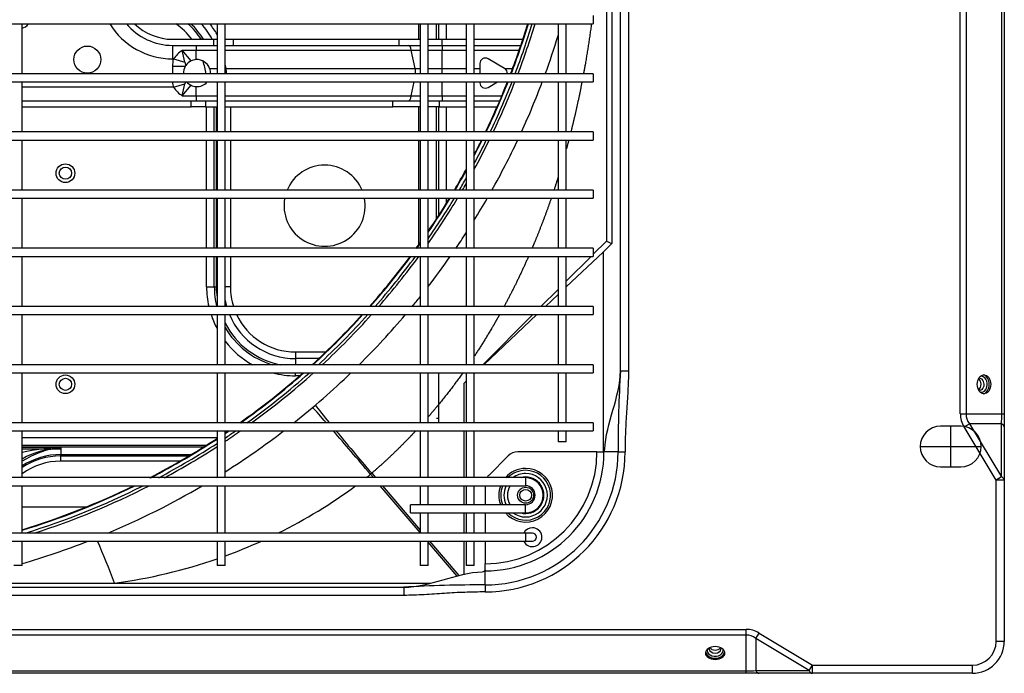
# Model space of a CAD drawing. Header units: millimetres. Extents: x -8884 to 95252, y -19446 to 55103.
# Tile 25 of 39: x -1922 to -1885, y -5097 to -5073. Entities that reach past the tile are written whole.
import ezdxf

# ---------------------------------------------------------------- set-up
doc = ezdxf.new("R2010")
doc.units = ezdxf.units.MM
doc.header["$LTSCALE"] = 1000
doc.header["$MEASUREMENT"] = 0
doc.linetypes.add('DASHED', pattern=[0.75, 0.5, -0.25])
doc.layers.add('KLIMA_NOWE', color=3, linetype='Continuous')
doc.layers.add('klimat_gaz', color=211, linetype='DASHED', lineweight=50)

# ---------------------------------------------------------------- blocks, each defined once
blk = doc.blocks.new('zw$D4A5')
at = {"layer": 'KLIMA_NOWE'}
for p, q in [((89.55, 727.77), (89.55, 152.77)), ((92.55, 152.77), (92.55, 727.77)), ((111.05, 727.77), (111.05, 152.77)), ((114.05, 152.77), (114.05, 727.77)), ((132.55, 727.77), (132.55, 152.77)), ((135.55, 152.77), (135.55, 727.77)), ((154.05, 727.77), (154.05, 152.77)), ((157.05, 152.77), (157.05, 727.77)), ((175.55, 727.77), (175.55, 152.77)), ((178.55, 152.77), (178.55, 727.77)), ((197.05, 727.77), (197.05, 152.77)), ((200.05, 152.77), (200.05, 727.77)), ((218.55, 727.77), (218.55, 152.77)), ((221.55, 152.77), (221.55, 727.77)), ((240.05, 727.77), (240.05, 152.77)), ((48.8, 702.77), (48.8, 177.77)), ((51.8, 177.77), (51.8, 702.77)), ((69.3, 702.77), (69.3, 177.77)), ((72.3, 177.77), (72.3, 702.77)), ((0, 96.3), (0, 674.23)), ((0.88, 674.23), (0.88, 96.3)), ((14.12, 96.3), (14.12, 674.23)), ((16.24, 674.23), (16.24, 96.3)), ((28.8, 222.77), (28.8, 657.77)), ((31.8, 657.77), (31.8, 222.77)), ((33.34, 395.53), (33.34, 329.59)), ((39.8, 363.77), (39.8, 366.77)), ((39.8, 363.77), (48.8, 363.77)), ((51.8, 363.77), (69.3, 363.77)), ((61.5, 363.77), (61.5, 340.06)), ((72.3, 363.77), (89.55, 363.77)), ((83.01, 363.77), (83.01, 349.47)), ((83.51, 363.77), (83.51, 349.47)), ((83.62, 296.78), (83.62, 363.77)), ((84.35, 363.77), (84.35, 295.61)), ((87.19, 363.77), (87.19, 291.77)), ((92.55, 363.77), (111.05, 363.77)), ((114.05, 363.77), (132.55, 363.77)), ((135.55, 363.77), (154.05, 363.77)), ((157.05, 363.77), (175.55, 363.77)), ((178.55, 363.77), (197.05, 363.77)), ((200.05, 363.77), (218.55, 363.77)), ((209.3, 363.77), (209.3, 301.27)), ((211.55, 363.77), (211.55, 301.27)), ((216.55, 307.88), (216.55, 363.77)), ((221.55, 363.77), (240.05, 363.77)), ((78.41, 349.47), (80.83, 349.47)), ((78.41, 305.44), (78.41, 349.47)), ((83.01, 349.47), (80.33, 349.47)), ((80.33, 349.47), (80.33, 302.16)), ((83.51, 349.47), (80.83, 349.47)), ((80.83, 349.47), (80.83, 301.33)), ((33.34, 329.59), (33.34, 212.85)), ((216.55, 307.88), (217.79, 303.63)), ((224.31, 308.24), (221.55, 308.24)), ((224.31, 308.24), (224.31, 303.49)), ((227.05, 307.88), (225.81, 303.63)), ((232.05, 308.17), (227.05, 308.17)), ((227.05, 308.17), (227.05, 307.88)), ((232.05, 308.17), (232.05, 293.02)), ((234.3, 308.17), (234.3, 293.02)), ((213.37, 304.61), (213.37, 299.53)), ((213.37, 304.61), (217.31, 301.36)), ((224.67, 303.26), (224.31, 303.49)), ((226.29, 301.36), (230.23, 304.61)), ((230.23, 304.61), (230.23, 299.53)), ((209.3, 301.27), (211.55, 301.27)), ((209.3, 296), (209.3, 301.27)), ((211.55, 301.27), (211.55, 296)), ((213.37, 299.53), (211.55, 299.53)), ((213.37, 299.53), (216.81, 299.53)), ((213.37, 299.53), (213.37, 291.77)), ((226.79, 299.53), (230.23, 299.53)), ((232.05, 299.53), (230.23, 299.53)), ((230.23, 299.53), (230.23, 291.77)), ((142.8, 295.61), (154.05, 295.61)), ((142.8, 295.61), (142.8, 292.03)), ((157.05, 295.61), (175.55, 295.61)), ((178.55, 295.61), (197.05, 295.61)), ((200.05, 295.61), (209.3, 295.61)), ((209.3, 296), (209.3, 291.77)), ((211.55, 296), (209.3, 296)), ((211.55, 296), (211.55, 291.77)), ((48.8, 291.77), (39.8, 291.77)), ((39.8, 288.77), (39.8, 291.77)), ((69.3, 291.77), (51.8, 291.77)), ((89.55, 291.77), (72.3, 291.77)), ((111.05, 291.77), (92.55, 291.77)), ((132.55, 291.77), (114.05, 291.77)), ((154.05, 291.77), (135.55, 291.77)), ((142.8, 292.77), (142.8, 291.77)), ((142.8, 292.77), (154.05, 292.77)), ((142.8, 292.03), (142.8, 291.77)), ((154.05, 292.03), (142.8, 292.03)), ((157.05, 292.77), (175.55, 292.77)), ((175.55, 292.03), (157.05, 292.03)), ((175.55, 291.77), (157.05, 291.77)), ((178.55, 292.77), (197.05, 292.77)), ((197.05, 292.03), (178.55, 292.03)), ((197.05, 291.77), (178.55, 291.77)), ((200.05, 292.77), (209.3, 292.77)), ((209.3, 292.03), (200.05, 292.03)), ((218.55, 291.77), (200.05, 291.77)), ((240.05, 291.77), (221.55, 291.77)), ((223.55, 294.48), (223.55, 291.77)), ((234.3, 293.02), (232.05, 293.02)), ((232.05, 293.02), (232.05, 291.77)), ((234.3, 293.02), (234.3, 291.77)), ((39.8, 288.77), (48.8, 288.77)), ((51.8, 288.77), (69.3, 288.77)), ((72.3, 288.77), (89.55, 288.77)), ((92.55, 288.77), (111.05, 288.77)), ((114.05, 288.77), (132.55, 288.77)), ((135.55, 288.77), (154.05, 288.77)), ((142.8, 286.83), (142.8, 288.75)), ((157.05, 288.77), (175.55, 288.77)), ((178.55, 288.77), (197.05, 288.77)), ((200.05, 288.77), (218.55, 288.77)), ((209.3, 288.77), (209.3, 226.78)), ((211.55, 288.77), (211.55, 226.78)), ((213.37, 288.77), (213.37, 220.03)), ((218.54, 288.77), (218.55, 288.76)), ((221.55, 288.77), (240.05, 288.77)), ((223.55, 288.44), (225.06, 288.77)), ((223.55, 288.77), (223.55, 288.44)), ((223.55, 288.44), (223.55, 218.57)), ((230.23, 288.77), (230.23, 220.03)), ((232.05, 288.77), (232.05, 285.79)), ((234.3, 288.77), (234.3, 285.79)), ((154.05, 286.83), (142.8, 286.83)), ((175.55, 286.83), (157.05, 286.83)), ((197.05, 286.83), (178.55, 286.83)), ((209.3, 286.83), (200.05, 286.83)), ((234.3, 285.79), (232.05, 285.79)), ((232.05, 285.79), (232.05, 224.57)), ((234.3, 285.79), (234.3, 224.57)), ((109.96, 261.23), (109.96, 262.77)), ((109.96, 262.77), (111.05, 262.77)), ((116.32, 262.77), (114.05, 262.77)), ((118.74, 262.77), (116.32, 262.77)), ((116.32, 254.17), (116.32, 262.77)), ((118.74, 262.77), (118.74, 251.61)), ((72.3, 234), (73.55, 235.06)), ((73.94, 234.64), (72.3, 233.25)), ((73.94, 234.64), (73.55, 235.06)), ((52.03, 216.77), (69.3, 231.45)), ((69.3, 230.7), (52.92, 216.77)), ((209.3, 226.78), (211.55, 226.78)), ((209.3, 216.77), (209.3, 226.78)), ((211.55, 226.78), (211.55, 216.77)), ((31.8, 222.77), (28.8, 222.77)), ((234.3, 224.57), (232.05, 224.57)), ((232.05, 224.57), (232.05, 216.77)), ((234.3, 224.57), (234.3, 216.77)), ((59.3, 220.27), (59.3, 177.77)), ((59.3, 220.27), (62.3, 220.27)), ((62.3, 177.77), (62.3, 220.27)), ((213.37, 220.03), (218.55, 218.9)), ((213.37, 220.03), (213.37, 216.77)), ((223.55, 218.57), (230.23, 220.03)), ((223.55, 218.57), (223.55, 216.77)), ((230.23, 220.03), (230.23, 216.77)), ((48.8, 216.77), (39.8, 216.77)), ((39.8, 213.77), (39.8, 216.77)), ((59.3, 216.77), (51.8, 216.77)), ((69.3, 216.77), (62.3, 216.77)), ((89.55, 216.77), (72.3, 216.77)), ((111.05, 216.77), (92.55, 216.77)), ((132.55, 216.77), (114.05, 216.77)), ((154.05, 216.77), (135.55, 216.77)), ((175.55, 216.77), (157.05, 216.77)), ((158.42, 217.21), (175.55, 217.21)), ((178.55, 217.21), (197.05, 217.21)), ((197.05, 216.77), (178.55, 216.77)), ((200.05, 217.21), (209.3, 217.21)), ((218.55, 216.77), (200.05, 216.77)), ((240.05, 216.77), (221.55, 216.77)), ((234.3, 217.21), (240.05, 217.21)), ((35.94, 203.08), (48.51, 213.77)), ((48.8, 213.26), (36.1, 202.47)), ((39.8, 213.77), (48.8, 213.77)), ((51.8, 213.77), (59.3, 213.77)), ((62.3, 213.77), (69.3, 213.77)), ((72.3, 213.77), (89.55, 213.77)), ((92.55, 213.77), (111.05, 213.77)), ((114.05, 213.77), (132.55, 213.77)), ((135.55, 213.77), (154.05, 213.77)), ((157.05, 213.77), (175.55, 213.77)), ((178.55, 213.77), (197.05, 213.77)), ((200.05, 213.77), (218.55, 213.77)), ((209.3, 209.66), (209.3, 213.77)), ((211.55, 213.77), (211.55, 209.66)), ((213.37, 213.77), (213.37, 208.6)), ((221.55, 213.77), (240.05, 213.77)), ((223.55, 213.77), (223.55, 208.6)), ((230.23, 213.77), (230.23, 208.6)), ((232.05, 213.77), (232.05, 208.67)), ((234.3, 213.77), (234.3, 208.67)), ((94.3, 210.66), (94.3, 209.93)), ((111.05, 209.93), (94.3, 209.93)), ((167.99, 210.66), (175.55, 210.66)), ((175.55, 209.93), (169.12, 209.93)), ((178.55, 210.66), (197.05, 210.66)), ((197.05, 209.93), (178.55, 209.93)), ((200.05, 210.66), (209.3, 210.66)), ((209.3, 209.93), (200.05, 209.93)), ((209.3, 209.66), (209.3, 199.77)), ((211.55, 209.66), (209.3, 209.66)), ((211.55, 209.66), (211.55, 199.77)), ((213.37, 208.6), (211.55, 208.6)), ((213.37, 208.6), (213.37, 199.77)), ((213.37, 208.6), (218.55, 208.6)), ((221.55, 208.6), (223.55, 208.6)), ((223.55, 208.6), (223.55, 199.77)), ((223.55, 208.6), (230.23, 208.6)), ((230.23, 208.6), (230.23, 199.77)), ((232.05, 208.6), (230.23, 208.6)), ((234.3, 208.67), (232.05, 208.67)), ((232.05, 208.67), (232.05, 199.77)), ((234.3, 210.66), (240.05, 210.66)), ((240.05, 209.93), (234.3, 209.93)), ((234.3, 208.67), (234.3, 199.77)), ((175.55, 207.09), (173.59, 207.09)), ((197.05, 207.09), (178.55, 207.09)), ((209.3, 207.09), (200.05, 207.09)), ((240.05, 207.09), (234.3, 207.09)), ((36.61, 200.5), (48.8, 200.5)), ((51.8, 200.5), (59.3, 200.5)), ((62.3, 200.5), (69.3, 200.5)), ((72.3, 200.5), (89.55, 200.5)), ((92.55, 200.5), (107.21, 200.5)), ((107.94, 199.77), (107.21, 200.5)), ((107.9, 199.77), (107.21, 200.5)), ((48.8, 199.77), (39.8, 199.77)), ((39.8, 196.77), (39.8, 199.77)), ((39.8, 196.77), (48.8, 196.77)), ((59.3, 199.77), (51.8, 199.77)), ((51.8, 196.77), (59.3, 196.77)), ((69.3, 199.77), (62.3, 199.77)), ((62.3, 196.77), (69.3, 196.77)), ((89.55, 199.77), (72.3, 199.77)), ((72.3, 196.77), (89.55, 196.77)), ((111.05, 199.77), (92.55, 199.77)), ((92.55, 196.77), (111.05, 196.77)), ((111.05, 196.43), (110.73, 196.77)), ((111.05, 196.65), (110.93, 196.77)), ((132.55, 199.77), (114.05, 199.77)), ((114.05, 196.77), (132.55, 196.77)), ((154.05, 199.77), (135.55, 199.77)), ((135.55, 196.77), (154.05, 196.77)), ((175.55, 199.77), (157.05, 199.77)), ((157.05, 196.77), (175.55, 196.77)), ((197.05, 199.77), (178.55, 199.77)), ((178.55, 196.77), (197.05, 196.77)), ((218.55, 199.77), (200.05, 199.77)), ((200.05, 196.77), (218.55, 196.77)), ((209.3, 196.77), (209.3, 188.32)), ((211.55, 196.77), (211.55, 187.35)), ((213.37, 196.77), (213.37, 186.58)), ((240.05, 199.77), (221.55, 199.77)), ((221.55, 196.77), (240.05, 196.77)), ((223.55, 196.77), (223.55, 194.67)), ((230.23, 196.77), (230.23, 180.15)), ((232.05, 196.77), (232.05, 179.53)), ((234.3, 196.77), (234.3, 178.78)), ((32.67, 192.77), (30.07, 192.77)), ((32.67, 192.77), (37.86, 192.77)), ((38.22, 192.77), (37.86, 192.77)), ((38.22, 192.77), (40.46, 192.77)), ((48.8, 192.77), (40.46, 192.77)), ((59.3, 192.77), (51.8, 192.77)), ((69.3, 192.77), (62.3, 192.77)), ((132.55, 175.1), (114.05, 193.64)), ((132.55, 173.66), (114.05, 193.25)), ((218.55, 194.67), (218.26, 194.67)), ((223.55, 194.67), (221.55, 194.67)), ((225.34, 194.67), (223.55, 194.67)), ((80.34, 184.23), (73.26, 191.3)), ((216.53, 191.67), (218.55, 188.17)), ((223.55, 185.58), (227.07, 191.67)), ((223.53, 185.54), (223.55, 185.58)), ((223.55, 185.58), (223.55, 182.55)), ((81.8, 151.43), (81.8, 180.69)), ((48.8, 177.77), (48.8, 175.27)), ((51.8, 177.77), (48.8, 177.77)), ((51.8, 175.27), (51.8, 177.77)), ((59.3, 177.77), (62.3, 177.77)), ((72.3, 177.77), (69.3, 177.77)), ((141.87, 165.77), (135.55, 172.1)), ((140, 165.77), (135.55, 170.48)), ((89.55, 165.77), (85.55, 165.77)), ((85.55, 162.77), (85.55, 165.77)), ((111.05, 165.77), (92.55, 165.77)), ((132.55, 165.77), (114.05, 165.77)), ((154.05, 165.77), (135.55, 165.77)), ((175.55, 165.77), (157.05, 165.77)), ((197.05, 165.77), (178.55, 165.77)), ((218.55, 165.77), (200.05, 165.77)), ((240.05, 165.77), (221.55, 165.77)), ((85.55, 162.77), (89.55, 162.77)), ((92.55, 162.77), (111.05, 162.77)), ((114.05, 162.77), (132.55, 162.77)), ((135.55, 162.77), (154.05, 162.77)), ((155.66, 149.18), (142.84, 162.77)), ((154.05, 153.56), (144.86, 162.77)), ((157.05, 162.77), (175.55, 162.77)), ((178.55, 162.77), (197.05, 162.77)), ((200.05, 162.77), (218.55, 162.77)), ((221.55, 162.77), (240.05, 162.77)), ((92.55, 152.77), (89.55, 152.77)), ((114.05, 152.77), (111.05, 152.77)), ((135.55, 152.77), (132.55, 152.77)), ((157.05, 152.77), (154.05, 152.77)), ((159.65, 147.94), (154.84, 152.77)), ((178.55, 152.77), (175.55, 152.77)), ((200.05, 152.77), (197.05, 152.77)), ((221.55, 152.77), (218.55, 152.77)), ((243.05, 152.77), (240.05, 152.77)), ((81.8, 151.43), (81.8, 149.19)), ((81.8, 149.19), (81.8, 148.83)), ((155.66, 149.18), (81.8, 149.18)), ((158.84, 145.99), (155.66, 149.18)), ((81.8, 143.63), (81.8, 148.83)), ((81.93, 148.83), (81.8, 148.83)), ((159.65, 147.94), (158.84, 145.99)), ((484.85, 145.99), (158.84, 145.99)), ((484.04, 147.94), (159.65, 147.94)), ((81.8, 143.63), (81.8, 141.03)), ((111.8, 142.77), (111.8, 139.77)), ((111.8, 142.77), (521.8, 142.77)), ((521.8, 139.77), (111.8, 139.77)), ((0, 91.52), (0, 96.3)), ((0, 96.3), (0.88, 96.3)), ((0.88, 96.3), (14.12, 96.3)), ((14.12, 96.3), (16.24, 96.3)), ((0, 71.85), (0, 91.52)), ((1.05, 73.02), (12.91, 92.7)), ((1.05, 92.7), (1.05, 73.02)), ((12.91, 92.7), (1.05, 92.7)), ((14.86, 91.52), (3, 71.85)), ((12.91, 92.7), (14.86, 91.52)), ((1.05, 73.02), (3, 71.85)), ((0, 12.77), (0, 71.85)), ((0, 71.85), (3, 71.85)), ((3, 71.85), (3, 12.77)), ((83.8, 32.02), (83.8, 9.52)), ((76.3, 24.52), (76.3, 17.02)), ((91.3, 17.02), (91.3, 24.52)), ((76.3, 20.77), (91.3, 20.77)), ((71.38, 3.97), (91.05, 15.83)), ((91.05, 15.83), (92.23, 13.87)), ((95.84, 17.21), (1147.76, 17.21)), ((95.84, 17.21), (95.84, 15.09)), ((1147.76, 15.09), (95.84, 15.09)), ((95.84, 15.09), (95.84, 1.84)), ((0, 12.77), (3, 12.77)), ((92.23, 13.87), (72.56, 2.01)), ((92.23, 2.01), (92.23, 13.87)), ((11.8, 3.97), (71.38, 3.97)), ((11.8, 0.97), (11.8, 3.97)), ((72.56, 2.01), (71.38, 3.97)), ((71.38, 0.97), (71.38, 3.97)), ((71.38, 0.97), (11.8, 0.97)), ((91.05, 0.97), (71.38, 0.97)), ((72.56, 2.01), (92.23, 2.01)), ((95.84, 0.97), (91.05, 0.97)), ((95.84, 1.84), (1147.76, 1.84)), ((95.84, 1.84), (95.84, 0.97)), ((1147.76, 0.97), (95.84, 0.97))]:
    blk.add_line(p, q, dxfattribs=at)
for centre, radius in [((106.8, 347.77), 3.45), ((106.8, 347.77), 2.25), ((184.8, 347.77), 3.45), ((184.8, 347.77), 2.25), ((226.8, 339.67), 5), ((65.8, 177.77), 2.95), ((65.8, 177.77), 2.15)]:
    blk.add_circle(centre, radius, dxfattribs=at)
for centre, radius, start, end in [((321.84, 445.8), 293, 196.2589, 201.2684), ((321.84, 445.8), 281.2, 196.9614, 206.0911), ((321.84, 445.8), 281, 196.9738, 206.0077), ((54.35, 349.47), 24.06, 0, 36.4463), ((54.35, 349.47), 25.98, 0, 33.3811), ((54.35, 349.47), 26.48, 0, 32.676), ((47.33, 344.5), 36.52, 7.8272, 31.8815), ((54.35, 349.47), 28.66, 0, 29.9184), ((0.26, 345.89), 83.32, 2.4615, 12.3904), ((241.19, 364.06), 2.75, 186.1145, 245.5133), ((321.84, 445.8), 282.55, 197.1122, 206.6459), ((321.84, 445.8), 283.55, 197.7566, 207.0458), ((-140.37, 778.59), 481.43, 291.1513, 293.1479), ((321.84, 445.8), 293, 202.8311, 210.4665), ((254.3, 308.17), 27.25, 121.5294, 180), ((223.68, 354.74), 191.99, 187.5256, 199.1803), ((254.3, 308.17), 22.25, 129.8253, 180), ((254.3, 308.17), 20, 135.4387, 180), ((321.84, 445.8), 281, 207.3696, 213.2411), ((321.84, 445.8), 281.2, 207.4483, 213.2143), ((321.84, 445.8), 282.55, 207.9719, 213.0349), ((321.84, 445.8), 283.55, 208.35, 212.9036), ((225.3, 296.17), 14.61, 126.7634, 144.7135), ((218.3, 296.17), 14.61, 35.2865, 53.2366), ((217.94, 322.77), 27.16, 307.0503, 324.51), ((270.98, 553.98), 255.94, 256.9915, 258.005), ((221.8, 299.17), 5, 130.5814, 153.9883), ((221.8, 299.17), 5, 59.8738, 92.9016), ((221.8, 299.17), 5, 26.0117, 54.9829), ((172.62, 553.98), 255.94, 281.995, 283.0085), ((217.94, 322.77), 30, 303.0585, 317.4902), ((221.8, 299.17), 5, 175.8419, 229.0025), ((221.8, 299.17), 5, 153.9883, 175.8419), ((221.8, 299.17), 5, 290.4923, 4.1581), ((221.8, 299.17), 5, 4.1581, 26.0117), ((217.94, 322.77), 30.73, 302.1714, 316.0163), ((142.8, 262.77), 32.84, 90, 102.7545), ((217.94, 322.77), 27.16, 277.6482, 287.8996), ((217.94, 322.77), 33.52, 299.2205, 311.2768), ((321.84, 445.8), 293, 211.6044, 211.7161), ((142.8, 262.77), 32.84, 108.1875, 117.9937), ((142.8, 262.77), 30, 90, 103.9849), ((142.8, 262.77), 29.27, 90, 97.764), ((221.8, 299.17), 5, 267.0936, 290.4923), ((217.94, 322.77), 35.94, 300.3796, 307.9788), ((223.68, 354.74), 191.99, 200.1328, 204.329), ((321.84, 445.8), 293, 212.4084, 217.5508), ((321.84, 445.8), 283.55, 213.6286, 214.9924), ((321.84, 445.8), 282.55, 213.7636, 214.7017), ((321.84, 445.8), 281.2, 213.9481, 214.3015), ((321.84, 445.8), 281, 213.9755, 214.2417), ((142.8, 262.77), 30, 119.9383, 163.4022), ((142.8, 262.77), 29.27, 117.3369, 169.2333), ((142.8, 262.77), 32.84, 127.6605, 151.1019), ((142.8, 262.77), 26.48, 100.9305, 105.8917), ((142.8, 262.77), 26.48, 112.7757, 180), ((142.8, 262.77), 24.06, 115.2124, 180), ((142.8, 262.77), 24.06, 90, 107.5357), ((321.84, 445.8), 281, 215.3141, 221.3959), ((321.84, 445.8), 281.2, 215.3716, 221.4421), ((321.84, 445.8), 282.55, 215.7563, 221.7519), ((321.84, 445.8), 283.55, 216.0359, 221.9778), ((142.8, 262.77), 32.84, 165.2026, 180), ((223.68, 354.74), 191.99, 206.5137, 216.4827), ((172.8, 252.02), 15, 79.436, 280.564), ((172.8, 252.02), 15, 79.436, 280.564), ((172.8, 252.02), 15, 0, 67.4597), ((172.8, 252.02), 15, 0, 67.4597), ((321.84, 445.8), 293, 218.5031, 223.9922), ((321.84, 445.8), 281, 222.3127, 227.6509), ((321.84, 445.8), 281.2, 222.3574, 227.688), ((321.84, 445.8), 282.55, 222.6575, 227.9373), ((321.84, 445.8), 283.55, 222.8763, 228.1194), ((172.8, 252.02), 15, 292.5403, 0), ((172.8, 252.02), 15, 292.5403, 0), ((223.68, 354.74), 191.99, 217.9482, 218.5597), ((321.84, 445.8), 293, 224.8305, 229.7552), ((321.84, 445.8), 281, 228.4732, 233.3351), ((321.84, 445.8), 281.2, 228.5093, 233.3655), ((321.84, 445.8), 282.55, 228.7515, 233.5692), ((321.84, 445.8), 283.55, 228.9285, 233.7182), ((-448.32, 193.89), 480.99, 359.8657, 3.4414), ((321.84, 445.8), 293, 230.5194, 231.415), ((321.84, 445.8), 281, 234.094, 234.594), ((321.84, 445.8), 281.2, 234.1235, 234.5367), ((321.84, 445.8), 293, 232.3656, 235.0629), ((321.84, 445.8), 283.55, 234.9158, 238.9401), ((321.84, 445.8), 282.55, 235.2055, 238.8179), ((321.84, 445.8), 281.2, 235.6043, 238.6509), ((321.84, 445.8), 281, 235.6639, 238.6261), ((94.3, 171.27), 38.66, 90, 92.5944), ((321.84, 445.8), 281, 239.3399, 241.1119), ((321.84, 445.8), 281.2, 239.364, 241.0382), ((321.84, 445.8), 293, 235.7755, 237.1089), ((321.84, 445.8), 282.55, 239.5264, 240.5462), ((321.84, 445.8), 283.55, 239.6452, 240.1904), ((321.84, 445.8), 293, 238.2055, 240.0465), ((321.84, 445.8), 283.55, 241.4334, 243.8891), ((321.84, 445.8), 282.55, 241.8081, 243.7897), ((321.84, 445.8), 281.2, 242.3268, 243.6539), ((321.84, 445.8), 281, 242.4047, 243.6337), ((81.8, 192.77), 51.73, 180, 270), ((81.8, 192.77), 49.13, 180, 270), ((38.88, 193.75), 1.33, 179.2659, 219.7768), ((38.2, 193.26), 0.491, 226.5229, 272.8881), ((15.86, 192.77), 22.01, 0, 0.3489), ((81.8, 192.77), 43.94, 180, 270), ((81.8, 192.77), 41.34, 180, 270), ((218.26, 192.67), 2, 90, 210), ((225.34, 192.67), 2, 330, 90), ((69.73, 187.77), 5, 45, 59.0551), ((321.84, 445.8), 293, 240.7213, 244.7912), ((321.84, 445.8), 281, 244.3144, 248.4326), ((321.84, 445.8), 281.2, 244.334, 248.4487), ((321.84, 445.8), 282.55, 244.4658, 248.557), ((321.84, 445.8), 283.55, 244.5623, 248.6363), ((65.8, 177.77), 9.91, 69.3273, 110.6727), ((65.8, 177.77), 9.21, 67.6576, 112.3424), ((65.8, 177.77), 8.03, 64.15, 115.85), ((221.8, 186.54), 2, 262.7278, 330), ((65.8, 177.77), 9.91, 130.967, 0), ((65.8, 177.77), 9.21, 134.9085, 0), ((65.8, 177.77), 8.03, 144.0711, 0), ((65.8, 177.77), 6.75, 58.7898, 121.2102), ((65.8, 177.77), 9.91, 0, 49.033), ((65.8, 177.77), 9.21, 0, 45.0915), ((65.8, 177.77), 8.03, 0, 35.9289), ((76.8, 180.69), 5, 0, 45), ((321.84, 445.8), 281, 249.0889, 253.0772), ((321.84, 445.8), 281.2, 249.1044, 253.0896), ((50.3, 175.27), 3.5, 115.3769, 0), ((50.3, 175.27), 3.5, 0, 64.6231), ((65.8, 177.77), 6.75, 164.2243, 0), ((65.8, 177.77), 6.75, 0, 15.7757), ((321.84, 445.8), 293, 245.4379, 249.3572), ((321.84, 445.8), 282.55, 249.2092, 253.173), ((321.84, 445.8), 283.55, 249.2858, 253.2341), ((50.3, 175.27), 1.5, 180, 0), ((65.8, 177.77), 6.5, 180, 0), ((65.8, 177.77), 3.5, 180, 270), ((65.8, 177.77), 3.5, 270, 0), ((321.84, 445.8), 293, 249.9829, 252.8908), ((82.29, 149.16), 0.489, 177.0221, 223.5669), ((82.78, 149.84), 1.32, 230.189, 270.7683), ((82.93, -337.36), 480.99, 86.5586, 90.1343), ((83.8, 24.52), 7.5, 0, 180), ((83.8, 17.02), 7.5, 180, 0), ((11.8, 12.77), 11.8, 180, 270), ((11.8, 12.77), 8.8, 180, 270)]:
    blk.add_arc(centre, radius, start, end, dxfattribs=at)
for centre, major_axis, ratio, start_param, end_param in [((227.86, 294.1), (14.36, -11.85), 0.536964, -3.661091, -3.491732), ((215.74, 294.1), (14.36, 11.85), 0.536964, 0.350139, 0.576828), ((227.86, 294.1), (-11.36, 9.38), 0.186691, -0.474129, -0.350139), ((215.74, 294.1), (11.36, 9.38), 0.186691, 0.350139, 0.528586), ((221.8, 289), (-2.75, 0), 0.263393, 1.479762, 2.260763), ((73.94, 232.81), (31.87, 27.35), 0.033084, 0.62786, 0.915956), ((72, 235.06), (32.11, 27.1), 0.023917, -0.892299, -0.625716), ((72, 235.06), (32.11, 27.1), 0.023917, -1.542472, -1.010957), ((73.94, 232.81), (31.87, 27.35), 0.033084, 1.028693, 1.542413), ((216.55, 221.04), (5, 0), 0.263393, 3.141593, 4.022422), ((221.8, 219.13), (-2.75, 0), 0.263393, 1.479762, 2.260763), ((227.05, 221.04), (5, 0), 0.263393, 5.402356, 6.283185), ((8.07, 107.77), (0, 3.5), 0.707107, 0.114534, 3.027059), ((8.4, 107.77), (0, -2.95), 0.707107, 2.883221, 6.283185), ((8.96, 107.77), (0, -2.15), 0.707107, 3.142557, 6.283185), ((10.1, 107.77), (0, -2.15), 0.707107, 3.561886, 5.848844), ((8.96, 107.77), (0, -2.15), 0.707107, 0, 0.016551), ((8.4, 107.77), (0, -2.95), 0.707107, 0, 0.263238), ((3, 96.3), (0, -9.2), 0.230578, 4.712389, 5.115386), ((-1.01, 96.3), (-15.13, 0), 0.60798, 2.738596, 3.141593), ((-1.01, 96.3), (-17.25, 0), 0.707107, 2.738596, 3.141593), ((3, 91.52), (-3, 0), 0.516334, 5.420579, 6.283185), ((3, 71.85), (-3, 0), 0.516334, 5.420579, 6.283185), ((95.84, -0.05), (0, -17.25), 0.707107, 3.141593, 3.544589), ((95.84, -0.05), (0, 15.13), 0.60798, 0, 0.402997), ((106.8, 9.03), (-3.5, 0), 0.707107, 0.114536, 3.027057), ((106.8, 9.37), (-2.95, 0), 0.707107, 0, 3.399953), ((106.8, 9.37), (-2.95, 0), 0.707107, 6.024825, 6.283185), ((106.8, 9.93), (-2.15, 0), 0.707107, 0.000965, 3.158144), ((106.8, 11.06), (-2.15, 0), 0.707107, 0.421495, 2.716531), ((71.38, 3.97), (0, -3), 0.516334, 0, 0.862606), ((91.05, 3.97), (0, 3), 0.516334, 3.141593, 4.004199), ((95.84, 3.97), (-9.2, 0), 0.230578, 1.1678, 1.570796)]:
    blk.add_ellipse(centre, major_axis=major_axis, ratio=ratio, start_param=start_param, end_param=end_param, dxfattribs=at)
for centre, major_axis in [((7.5, 107.77), (0, 3.5)), ((106.8, 8.47), (-3.5, 0))]:
    blk.add_ellipse(centre, major_axis=major_axis, ratio=0.707107, dxfattribs=at)
for points, degree, knots in [([(89.45, 218.52), (87.7, 220.15), (85.99, 221.81), (79.62, 228.02), (73.94, 234.64)], 2, [0.96022747, 0.96022747, 0.96022747, 0.96875, 0.96875, 1, 1, 1]), ([(30.07, 192.77), (30.07, 195.27), (30.01, 197.77), (29.83, 202.77), (29.7, 205.27), (29.38, 210.27), (29.2, 212.76), (28.91, 217.76), (28.8, 220.26), (28.8, 222.77)], 3, [0, 0, 0, 0, 0.25, 0.25, 0.5, 0.5, 0.75, 0.75, 1, 1, 1, 1]), ([(111, 201), (104.85, 205.38), (99.11, 210.09), (96.97, 211.85), (94.89, 213.64)], 2, [0.91082333, 0.91082333, 0.91082333, 0.9375, 0.9375, 0.94723623, 0.94723623, 0.94723623]), ([(132.49, 187.43), (130.16, 188.73), (127.87, 190.08), (122.48, 193.24), (117.33, 196.65)], 2, [0.86528105, 0.86528105, 0.86528105, 0.875, 0.875, 0.8971073, 0.8971073, 0.8971073]), ([(175.54, 168.33), (167.07, 171.23), (158.99, 174.6), (158.01, 175.01), (157.03, 175.42)], 2, [0.77992258, 0.77992258, 0.77992258, 0.8125, 0.8125, 0.81626, 0.81626, 0.81626]), ([(240.04, 153.46), (232.01, 154.55), (224.34, 155.9), (222.93, 156.15), (221.53, 156.41)], 2, [0.65691586, 0.65691586, 0.65691586, 0.6875, 0.6875, 0.69265506, 0.69265506, 0.69265506]), ([(111.8, 139.77), (109.3, 139.77), (106.8, 139.87), (101.8, 140.16), (99.3, 140.35), (94.31, 140.66), (91.81, 140.8), (86.81, 140.98), (84.3, 141.03), (81.8, 141.03)], 3, [0, 0, 0, 0, 0.25, 0.25, 0.5, 0.5, 0.75, 0.75, 1, 1, 1, 1]), ([(8.96, 109.9), (8.98, 109.91), (9.13, 109.94), (9.31, 109.86), (9.47, 109.72), (9.48, 109.72)], 3, [0, 0, 0, 0, 0.0376259, 0.300995, 0.3193476, 0.3193476, 0.3193476, 0.3193476]), ([(104.66, 9.93), (104.66, 9.95), (104.63, 10.1), (104.71, 10.27), (104.84, 10.44), (104.85, 10.44)], 3, [0, 0, 0, 0, 0.0376259, 0.300995, 0.3150279, 0.3150279, 0.3150279, 0.3150279])]:
    blk.add_open_spline(points, degree=degree, knots=knots, dxfattribs=at)
for points, degree in [([(31.8, 222.77), (31.8, 213.08), (37.2, 203.45), (37.55, 193.77)], 3), ([(154, 176.73), (144.44, 180.94), (135.48, 185.78)], 2), ([(183.75, 165.65), (181.12, 166.46), (178.52, 167.32)], 2), ([(197.02, 161.85), (195.42, 162.27), (193.84, 162.7)], 2), ([(218.53, 156.97), (209.06, 158.8), (200.02, 161.08)], 2), ([(82.8, 148.52), (92.48, 148.16), (102.11, 142.77), (111.8, 142.77)], 3)]:
    blk.add_open_spline(points, degree=degree, dxfattribs=at)

msp = doc.modelspace()

# ---------------------------------------------------------------- block references
at = {"layer": 'klimat_gaz', "xscale": 0.1, "yscale": 0.1, "zscale": 0.1, "rotation": 90}
msp.add_blockref('zw$D4A5', (-1885.384, -5097.085), dxfattribs=at)

doc.saveas('drawing.dxf')
